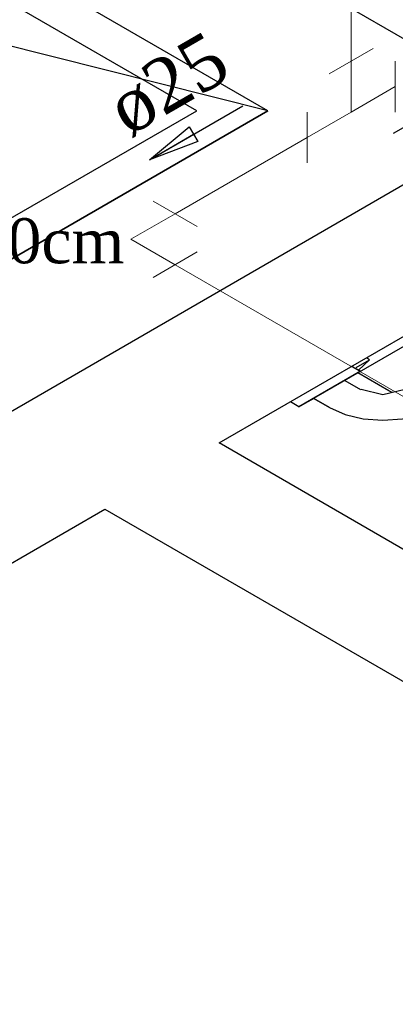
# Model space of a CAD drawing. Header units: millimetres. Extents: x 335 to 91625, y -1 to 84.
# Tile 16 of 38: x 438.96 to 440.44, y 7.18 to 11.04. Entities that reach past the tile are written whole.
import ezdxf

# ---------------------------------------------------------------- set-up
doc = ezdxf.new("R2010")
doc.units = ezdxf.units.MM
doc.header["$MEASUREMENT"] = 0
for name, color, linetype, lineweight in [('AF-Conexões detalhe', 7, 'Continuous', 20), ('AF-Sentido tubo', 7, 'Continuous', 20), ('AF-Textos tubo', 7, 'Continuous', 20), ('AF-Tubos', 5, 'Continuous', 20), ('AF-Tubos detalhe', 5, 'Continuous', 20)]:
    doc.layers.add(name, color=color, linetype=linetype, lineweight=lineweight)
doc.styles.add('TimesNewRoman', font='times.ttf')
doc.dimstyles.get("Standard").update_dxf_attribs({"dimtxt": 0.18, "dimasz": 0.18, "dimexe": 0.18, "dimexo": 0.0625, "dimgap": 0.09, "dimtad": 0, "dimtih": 1, "dimtoh": 1, "dimdec": 4, "dimzin": 0, "dimdsep": 46, "dimtxsty": 'Standard', "dimcen": 0.09, "dimadec": 0, "dimazin": 0, "dimtfac": 1, "dimtdec": 4, "dimtofl": 0, "dimtmove": 0, "dimatfit": 3, "dimfxl": 0, "dimtolj": 1, "dimtzin": 0, "dimarcsym": 0})

msp = doc.modelspace()

# ---------------------------------------------------------------- linework, layer by layer
at = {"color": 7}
for p, q in [((434.2823, 14.5435), (440.9693, 10.6825)), ((437.8673, 8.8915), (445.7593, 13.4485)), ((439.7483, 9.3805), (445.5033, 12.7025)), ((440.0623, 9.5225), (442.9413, 11.1845)), ((440.3403, 9.7075), (440.3273, 9.7145)), ((440.2703, 9.6815), (440.3043, 9.6625)), ((440.3043, 9.6625), (440.2703, 9.6815)), ((440.3383, 9.7055), (440.2863, 9.6755)), ((440.2963, 9.6665), (440.3403, 9.7075)), ((440.3043, 9.6625), (440.0623, 9.5225)), ((440.3043, 9.6625), (440.2423, 9.6265)), ((440.4163, 9.5855), (440.2943, 9.6565)), ((440.2423, 9.6265), (440.3043, 9.5905)), ((440.2423, 9.6265), (440.3043, 9.5905)), ((440.1203, 9.5555), (440.0623, 9.5225)), ((440.1823, 9.5195), (440.1203, 9.5555)), ((440.1203, 9.5555), (440.1823, 9.5195)), ((440.0623, 9.5225), (440.0293, 9.5425)), ((440.0623, 9.5225), (440.0293, 9.5425)), ((449.2263, 3.9085), (439.7483, 9.3805)), ((438.3843, 8.5925), (439.2993, 9.1205)), ((439.2993, 9.1205), (448.7763, 3.6485))]:
    msp.add_line(p, q, dxfattribs=at)
at = {"color": 8}
for p, q in [((439.9403, 10.6855), (436.8723, 12.4565)), ((439.6603, 10.6855), (436.8693, 12.2965)), ((439.9403, 10.6855), (435.6613, 11.7575)), ((439.9403, 10.6855), (438.0803, 9.6115)), ((438.0803, 9.6115), (439.9403, 10.6855)), ((438.1063, 9.7885), (439.6603, 10.6855))]:
    msp.add_line(p, q, dxfattribs=at)
at = {"color": 7}
for points in [[(440.3063, 9.5915), (440.3923, 9.5715), (440.4793, 9.5915)], [(440.3063, 9.5915), (440.3923, 9.5715), (440.4793, 9.5915)], [(440.4293, 9.5785), (440.4263, 9.5795), (440.4183, 9.5845), (440.4163, 9.5855)], [(440.1823, 9.5205), (440.2443, 9.4925), (440.3153, 9.4755), (440.3923, 9.4695), (440.4693, 9.4755), (440.5413, 9.4925), (440.6033, 9.5205)], [(440.1823, 9.5205), (440.2443, 9.4925), (440.3153, 9.4755), (440.3923, 9.4695), (440.4693, 9.4755), (440.5413, 9.4925), (440.6033, 9.5205)]]:
    msp.add_lwpolyline(points, dxfattribs=at)
at = {"layer": 'AF-Conexões detalhe', "linetype": 'Continuous'}
for p, q in [((440.1814, 10.8305), (440.3546, 10.9305)), ((440.268, 10.6805), (440.268, 10.8805)), ((440.4412, 10.8805), (440.4412, 10.6805)), ((440.268, 10.6805), (440.4412, 10.7805)), ((440.0948, 10.6805), (440.0948, 10.4805)), ((440.268, 10.6805), (440.0948, 10.5805)), ((439.4887, 10.3306), (439.6618, 10.2306)), ((439.402, 10.1807), (439.5752, 10.2806)), ((439.402, 10.1807), (439.5752, 10.0807)), ((439.4886, 10.0307), (439.6618, 10.1307))]:
    msp.add_line(p, q, dxfattribs=at)
at = {"layer": 'AF-Tubos'}
msp.add_line((439.5752, 10.0807), (443.6694, 7.7169), dxfattribs=at)
at = {"layer": 'AF-Tubos detalhe'}
for p, q in [((440.268, 11.2805), (440.268, 10.8805)), ((440.0948, 10.5805), (439.5752, 10.2806))]:
    msp.add_line(p, q, dxfattribs=at)

# ---------------------------------------------------------------- texts
at = {"insert": (438.7833, 10.0838), "char_height": 0.1765, "width": 0.8472, "attachment_point": 7, "line_spacing_factor": 0.798, "style": 'TimesNewRoman'}
msp.add_mtext('20cm', dxfattribs=at)
at = {"layer": 'AF-Textos tubo', "insert": (439.6053, 10.691), "char_height": 0.2118, "width": 0.76248, "attachment_point": 8, "rotation": 29.9943, "line_spacing_factor": 0.798, "style": 'TimesNewRoman'}
msp.add_mtext('ø25', dxfattribs=at)

# ---------------------------------------------------------------- leaders
at = {"layer": 'AF-Sentido tubo'}
for points in [[(440.7999, 10.8079), (440.433, 10.5963)], [(439.4746, 10.4933), (439.8415, 10.705)]]:
    msp.add_leader(points, dimstyle='Standard', override={"dimasz": 0.2, "dimldrblk": 'CLOSED'}, dxfattribs=at)

doc.saveas('drawing.dxf')
